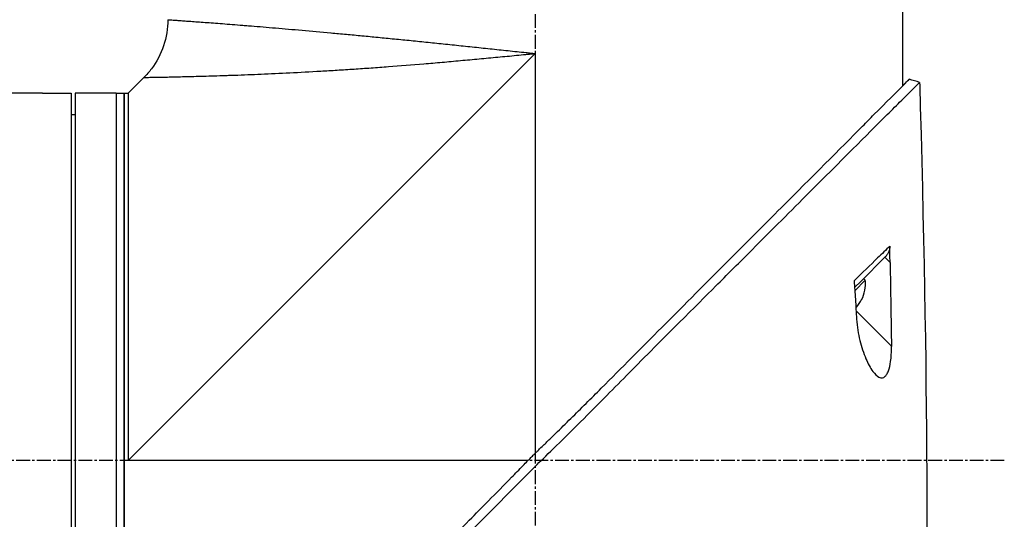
# Model space of a CAD drawing. Header units: millimetres. Extents: x 0 to 4378, y 0 to 2376.
# Tile 50 of 236: x 301 to 421, y 1632 to 1694. Entities that reach past the tile are written whole.
import ezdxf

# ---------------------------------------------------------------- set-up
doc = ezdxf.new("R2010")
doc.units = ezdxf.units.MM
doc.header["$LTSCALE"] = 0.2
doc.linetypes.add('CENTER2', pattern=[1.125, 0.75, -0.125, 0.125, -0.125])
doc.layers.add('02_Center Line', color=1, linetype='CENTER2')

# ---------------------------------------------------------------- blocks, each defined once
blk = doc.blocks.new('A$C7a2e7851')
for p, q in [((201.25, 1036.65), (201.25, 1025.7)), ((106.4, 979.85), (156.25, 1029.7)), ((156.25, 1029.7), (156.25, 980.73)), ((107.9, 1026.35), (108.32, 1026.77)), ((106.4, 1024.85), (107.9, 1026.35)), ((107.9, 1026.35), (107.9, 1026.35)), ((95.9, 1024.85), (84.98, 1024.85)), ((96.4, 1024.85), (99.4, 1024.85)), ((99.4, 1024.85), (99.4, 934.85)), ((99.9, 1024.85), (99.9, 934.85)), ((104.9, 1024.85), (99.9, 1024.85)), ((104.9, 1024.85), (104.9, 934.85)), ((104.9, 1024.85), (104.9, 934.85)), ((104.9, 1024.85), (105.9, 1024.85)), ((105.9, 1024.85), (106.4, 1024.85)), ((105.9, 934.85), (105.9, 1024.85)), ((105.9, 1024.85), (105.9, 934.85)), ((106.4, 1024.85), (106.4, 1024.85)), ((99.4, 1022.24), (99.9, 1022.25)), ((199.11, 1004.75), (196.18, 1001.82)), ((197.66, 1004.12), (197.66, 1004.12)), ((197.68, 1004.14), (197.68, 1004.14)), ((199.11, 1004.75), (199.73, 1004.12)), ((196.18, 1001.82), (195.39, 1001.03)), ((196.7, 1001.92), (195.41, 1000.63)), ((196.49, 1002.13), (196.7, 1001.92)), ((196.25, 999.54), (196.24, 999.55)), ((195.63, 998.62), (195.54, 998.72)), ((199.9, 993.84), (195.57, 998.17)), ((155.37, 979.85), (106.4, 979.85))]:
    blk.add_line(p, q)
for radius, start, end in [(4.52, 333.7131, 4.7607), (4.5, 319.6154, 333.7759)]:
    blk.add_arc((192.2, 1001.54), radius, start, end)
at = {"extrusion": (0, 0, -1)}
for centre, major_axis, ratio, start_param, end_param in [((-2323.9, 932.01), (101.98, 2690.77), 0.938894, 1.500251, 1.501378), ((174, 1285.85), (-26.02, 366.09), 0.042138, 2.37416, 2.795052), ((181.51, 1160.08), (14.62, -235.71), 0.048312, 5.438434, 5.498234)]:
    blk.add_ellipse(centre, major_axis=major_axis, ratio=ratio, start_param=start_param, end_param=end_param, dxfattribs=at)
for points, knots in [([(111.25, 1033.84), (111.25, 1032.76), (111.07, 1031.67), (110.38, 1029.64), (109.88, 1028.67), (108.96, 1027.45), (108.65, 1027.1), (108.32, 1026.77)], [0, 0, 0, 0, 0.3242583, 0.3242583, 0.6426929, 0.6426929, 0.7824853, 0.7824853, 0.7824853, 0.7824853]), ([(111.25, 1033.84), (111.25, 1033.84), (111.25, 1033.84), (111.26, 1033.84), (111.27, 1033.84), (111.29, 1033.84), (111.3, 1033.84), (111.34, 1033.84), (111.4, 1033.83), (111.47, 1033.83), (111.54, 1033.82), (111.63, 1033.82), (111.74, 1033.81), (111.84, 1033.8), (111.97, 1033.79), (112.11, 1033.78), (112.26, 1033.77), (112.42, 1033.76), (112.59, 1033.75), (112.77, 1033.74), (112.97, 1033.72), (113.19, 1033.71), (113.29, 1033.7), (113.4, 1033.69), (113.52, 1033.68), (113.52, 1033.68), (113.52, 1033.68), (113.52, 1033.68), (113.64, 1033.67), (113.76, 1033.67), (113.88, 1033.66), (113.88, 1033.66), (113.88, 1033.66), (113.88, 1033.66), (114.13, 1033.64), (114.4, 1033.62), (114.68, 1033.6), (114.68, 1033.6), (114.68, 1033.6), (114.69, 1033.6), (114.97, 1033.58), (115.26, 1033.56), (115.58, 1033.53), (115.58, 1033.53), (115.58, 1033.53), (115.58, 1033.53), (115.89, 1033.51), (116.22, 1033.49), (116.56, 1033.46), (116.57, 1033.46), (116.57, 1033.46), (116.57, 1033.46), (116.92, 1033.43), (117.27, 1033.41), (117.65, 1033.38), (117.65, 1033.38), (117.65, 1033.38), (117.66, 1033.38), (118.03, 1033.35), (118.42, 1033.32), (118.83, 1033.29), (118.83, 1033.29), (118.83, 1033.29), (118.84, 1033.29), (119.24, 1033.26), (119.66, 1033.22), (120.1, 1033.19), (120.1, 1033.19), (120.11, 1033.19), (120.11, 1033.19), (120.33, 1033.17), (120.55, 1033.15), (120.77, 1033.13), (121, 1033.12), (121.23, 1033.1), (121.47, 1033.08), (121.47, 1033.08), (121.47, 1033.08), (121.48, 1033.08), (121.94, 1033.04), (122.42, 1033), (122.91, 1032.96), (122.92, 1032.96), (122.92, 1032.96), (122.93, 1032.96), (123.42, 1032.92), (123.92, 1032.88), (124.43, 1032.83), (124.44, 1032.83), (124.44, 1032.83), (124.45, 1032.83), (125.48, 1032.75), (126.56, 1032.65), (127.69, 1032.55), (127.69, 1032.55), (127.7, 1032.55), (127.7, 1032.55), (128.83, 1032.45), (130.01, 1032.35), (131.23, 1032.24), (131.24, 1032.24), (131.24, 1032.23), (131.25, 1032.23), (131.86, 1032.18), (132.48, 1032.12), (133.11, 1032.06), (133.11, 1032.06), (133.12, 1032.06), (133.12, 1032.06), (133.75, 1032), (134.39, 1031.94), (135.03, 1031.88), (135.04, 1031.88), (135.04, 1031.88), (135.05, 1031.88), (135.69, 1031.82), (136.34, 1031.75), (136.99, 1031.69), (137, 1031.69), (137.01, 1031.69), (137.01, 1031.69), (137.67, 1031.62), (138.33, 1031.56), (139, 1031.49), (139.01, 1031.49), (139.01, 1031.49), (139.02, 1031.49), (139.69, 1031.43), (140.36, 1031.36), (141.05, 1031.29), (141.05, 1031.29), (141.06, 1031.29), (141.06, 1031.29), (141.74, 1031.22), (142.44, 1031.15), (143.13, 1031.08), (143.14, 1031.08), (143.14, 1031.08), (143.15, 1031.08), (143.84, 1031), (144.55, 1030.93), (145.26, 1030.86), (145.26, 1030.86), (145.27, 1030.86), (145.27, 1030.86), (145.99, 1030.78), (146.71, 1030.71), (147.44, 1030.63), (148.16, 1030.56), (148.89, 1030.48), (149.62, 1030.4), (150.35, 1030.33), (151.09, 1030.25), (151.82, 1030.17), (152.19, 1030.13), (152.56, 1030.09), (152.93, 1030.05), (153.3, 1030.01), (153.66, 1029.97), (154.03, 1029.93), (154.4, 1029.9), (154.77, 1029.86), (155.14, 1029.82), (155.33, 1029.8), (155.51, 1029.78), (155.7, 1029.76), (155.88, 1029.74), (156.07, 1029.72), (156.25, 1029.7)], [0.07060728, 0.07060728, 0.07060728, 0.07060728, 0.07170361, 0.07170361, 0.07170361, 0.07280828, 0.07280828, 0.07280828, 0.07501635, 0.07501635, 0.07501635, 0.07721945, 0.07721945, 0.07721945, 0.07943249, 0.07943249, 0.07943249, 0.08163213, 0.08163213, 0.08163213, 0.08384862, 0.08384862, 0.08384862, 0.08494202, 0.08494202, 0.08494202, 0.08495266, 0.08495266, 0.08495266, 0.08604529, 0.08604529, 0.08604529, 0.08605669, 0.08605669, 0.08605669, 0.08825193, 0.08825193, 0.08825193, 0.08826476, 0.08826476, 0.08826476, 0.09045866, 0.09045866, 0.09045866, 0.09047283, 0.09047283, 0.09047283, 0.09266548, 0.09266548, 0.09266548, 0.0926809, 0.0926809, 0.0926809, 0.09487241, 0.09487241, 0.09487241, 0.09488896, 0.09488896, 0.09488896, 0.09707944, 0.09707944, 0.09707944, 0.09709703, 0.09709703, 0.09709703, 0.0992866, 0.0992866, 0.0992866, 0.0993051, 0.0993051, 0.0993051, 0.10038972, 0.10038972, 0.10038972, 0.10149384, 0.10149384, 0.10149384, 0.10151317, 0.10151317, 0.10151317, 0.10370128, 0.10370128, 0.10370128, 0.10372124, 0.10372124, 0.10372124, 0.10590889, 0.10590889, 0.10590889, 0.10592931, 0.10592931, 0.10592931, 0.11032469, 0.11032469, 0.11032469, 0.11034544, 0.11034544, 0.11034544, 0.11474132, 0.11474132, 0.11474132, 0.11476158, 0.11476158, 0.11476158, 0.11694994, 0.11694994, 0.11694994, 0.11696965, 0.11696965, 0.11696965, 0.11915879, 0.11915879, 0.11915879, 0.11917771, 0.11917771, 0.11917771, 0.12136786, 0.12136786, 0.12136786, 0.12138578, 0.12138578, 0.12138578, 0.12357717, 0.12357717, 0.12357717, 0.12359385, 0.12359385, 0.12359385, 0.12578671, 0.12578671, 0.12578671, 0.12580192, 0.12580192, 0.12580192, 0.12799646, 0.12799646, 0.12799646, 0.12800999, 0.12800999, 0.12800999, 0.13020641, 0.13020641, 0.13020641, 0.13021805, 0.13021805, 0.13021805, 0.13242612, 0.13242612, 0.13242612, 0.13463419, 0.13463419, 0.13463419, 0.13684226, 0.13684226, 0.13684226, 0.13794629, 0.13794629, 0.13794629, 0.13905033, 0.13905033, 0.13905033, 0.14015436, 0.14015436, 0.14015436, 0.14070638, 0.14070638, 0.14070638, 0.1412584, 0.1412584, 0.1412584, 0.1412584]), ([(108.32, 1026.77), (108.32, 1026.77), (108.32, 1026.77), (108.36, 1026.77), (108.54, 1026.77), (108.84, 1026.78), (109.38, 1026.79), (110.06, 1026.8), (110.79, 1026.82), (111.19, 1026.82), (111.61, 1026.83), (112.21, 1026.85), (113.03, 1026.87), (114.11, 1026.89), (115.29, 1026.92), (116.57, 1026.96), (117.72, 1027), (118.69, 1027.03), (119.7, 1027.06), (121.02, 1027.11), (123.21, 1027.2), (126.14, 1027.33), (129, 1027.49), (130.98, 1027.6), (132.33, 1027.69), (134.05, 1027.8), (136.14, 1027.94), (138.97, 1028.15), (141.87, 1028.38), (144.84, 1028.63), (147.1, 1028.84), (149.37, 1029.05), (151.66, 1029.26), (153.57, 1029.44), (154.91, 1029.57), (155.68, 1029.64), (156.06, 1029.68), (156.25, 1029.7)], [0.07327246, 0.07327246, 0.07327246, 0.07327246, 0.0732784, 0.0755701, 0.07786179, 0.08015349, 0.08244518, 0.08702857, 0.08817442, 0.08932027, 0.09046611, 0.09161196, 0.09390366, 0.09619535, 0.09848705, 0.10077874, 0.10307044, 0.10421629, 0.10536213, 0.10765383, 0.10994553, 0.11452892, 0.11911231, 0.12025815, 0.121404, 0.1236957, 0.12598739, 0.12827909, 0.13286248, 0.13515417, 0.13744587, 0.13973756, 0.14202926, 0.14432096, 0.1454668, 0.14603973, 0.14661265, 0.14661265, 0.14661265, 0.14661265]), ([(109.74, 932.56), (109.74, 932.57), (109.89, 932.68), (111.54, 934.34), (112.56, 935.39), (114.71, 937.54), (115.7, 938.51), (117.36, 940.16), (117.99, 940.8), (119.29, 942.1), (119.96, 942.77), (121.04, 943.85), (121.41, 944.22), (124.55, 947.37), (127.25, 950.02), (131.42, 954.18), (134.44, 957.25), (141.9, 964.75), (145.54, 968.37), (152.43, 975.26), (154.85, 977.75), (157.73, 980.58), (159.67, 982.43), (164.1, 986.87), (165.95, 988.75), (172.37, 995.25), (175.92, 998.76), (179.74, 1002.58), (181.07, 1003.91), (184.83, 1007.67), (187.2, 1010.04), (193.84, 1016.68), (197, 1019.85), (199.79, 1022.62), (200.39, 1023.21), (201.68, 1024.49), (202.3, 1025.1), (203.13, 1025.94), (203.35, 1026.17), (203.35, 1026.17)], [0.007059, 0.007059, 0.007059, 0.007059, 0.615438, 0.615438, 1.069569, 1.069569, 1.371276, 1.371276, 1.544721, 1.544721, 1.716113, 1.716113, 1.805171, 1.805171, 2.453917, 2.453917, 3.119268, 3.119268, 3.710855, 3.710855, 4.236876, 4.236876, 4.642605, 4.642605, 4.934699, 4.934699, 5.667174, 5.667174, 6.066186, 6.066186, 6.818123, 6.818123, 8.314738, 8.314738, 8.772171, 8.772171, 9.455351, 9.455351, 10.137965, 10.137965, 10.137965, 10.137965]), ([(156.88, 981.35), (156.9, 981.37), (156.99, 981.46), (157.19, 981.65), (157.27, 981.72), (157.5, 981.95), (157.66, 982.1), (158.13, 982.56), (158.44, 982.86), (159.38, 983.78), (160, 984.39), (161.87, 986.23), (163.11, 987.47), (166.84, 991.19), (169.32, 993.69), (177.55, 1001.96), (182.43, 1006.84), (190.16, 1014.58), (193.62, 1018.04), (196.85, 1021.29), (197.32, 1021.77), (199.31, 1023.77), (200.51, 1024.96), (201.53, 1025.99), (201.74, 1026.2), (201.96, 1026.41), (202.01, 1026.47), (202.06, 1026.51), (202.07, 1026.53), (202.08, 1026.54), (202.08, 1026.54), (202.09, 1026.54), (202.09, 1026.54), (202.09, 1026.54)], [0.0003975, 0.0003975, 0.0003975, 0.0003975, 0.0037334, 0.0037334, 0.0059736, 0.0059736, 0.0104554, 0.0104554, 0.0194241, 0.0194241, 0.0373842, 0.0373842, 0.0734232, 0.0734232, 0.1463793, 0.1463793, 0.3201527, 0.3201527, 0.4871586, 0.4871586, 0.516686, 0.516686, 0.6197489, 0.6197489, 0.6590143, 0.6590143, 0.678683, 0.678683, 0.6884419, 0.6884419, 0.6932923, 0.6932923, 0.6950052, 0.6950052, 0.6950052, 0.6950052]), ([(202.08, 1026.54), (202.08, 1026.54), (202.08, 1026.54), (202.08, 1026.54), (202.07, 1026.53), (202.06, 1026.52), (202.04, 1026.51), (201.98, 1026.46), (201.93, 1026.41), (201.71, 1026.2), (201.51, 1026), (201.25, 1025.73)], [0.0212085, 0.0212085, 0.0212085, 0.0212085, 0.039197, 0.039197, 0.0769304, 0.0769304, 0.152825, 0.152825, 0.3056694, 0.3056694, 0.5941457, 0.5941457, 0.5941457, 0.5941457]), ([(95.9, 1024.85), (95.9, 1024.85), (95.9, 1024.85), (95.9, 1024.85), (95.9, 1024.85), (95.91, 1024.85), (95.92, 1024.85), (95.94, 1024.85), (95.96, 1024.85), (96.03, 1024.85), (96.08, 1024.85), (96.19, 1024.85), (96.25, 1024.85), (96.33, 1024.85), (96.35, 1024.85), (96.37, 1024.85), (96.38, 1024.85), (96.4, 1024.85), (96.4, 1024.85), (96.4, 1024.85)], [0.075338, 0.075338, 0.075338, 0.075338, 0.07835287, 0.07835287, 0.08277181, 0.08277181, 0.09154294, 0.09154294, 0.10656287, 0.10656287, 0.12559133, 0.12559133, 0.14537615, 0.14537615, 0.15038004, 0.15038004, 0.15351327, 0.15351327, 0.15403471, 0.15403471, 0.15403471, 0.15403471]), ([(106.4, 1024.85), (106.4, 1024.83), (106.4, 1024.76), (106.4, 1024.5), (106.4, 1024.28), (106.4, 1023.72), (106.4, 1023.37), (106.4, 1022.52), (106.4, 1022.04), (106.4, 1020.93), (106.4, 1020.31), (106.4, 1018.94), (106.4, 1018.2), (106.4, 1016.59), (106.4, 1015.72), (106.4, 1013.88), (106.4, 1012.91), (106.4, 1010.85), (106.4, 1009.78), (106.4, 1007.66), (106.4, 1006.62), (106.4, 1003.69), (106.4, 1001.72), (106.4, 998.91), (106.4, 998.14), (106.4, 995.97), (106.4, 994.57), (106.4, 991), (106.4, 988.81), (106.4, 984.38), (106.4, 982.15), (106.4, 979.89), (106.4, 979.87), (106.4, 979.85)], [7.115104, 7.115104, 7.115104, 7.115104, 7.503081, 7.503081, 7.941245, 7.941245, 8.379363, 8.379363, 8.81754, 8.81754, 9.255686, 9.255686, 9.693876, 9.693876, 10.132032, 10.132032, 10.570233, 10.570233, 11.008387, 11.008387, 11.398553, 11.398553, 12.081509, 12.081509, 12.337551, 12.337551, 12.785597, 12.785597, 13.457918, 13.457918, 14.130202, 14.130202, 14.135687, 14.135687, 14.135687, 14.135687]), ([(199.7, 1006.11), (199.24, 1005.66), (198.74, 1005.17), (198.21, 1004.66), (197.32, 1003.79), (196.35, 1002.85), (195.32, 1001.86)], [0, 0, 0, 0, 0.371058, 0.371058, 0.371058, 1, 1, 1, 1]), ([(199.7, 1006.11), (199.7, 1005.99), (199.69, 1005.87), (199.64, 1005.62), (199.6, 1005.49), (199.49, 1005.25), (199.42, 1005.14), (199.28, 1004.93), (199.2, 1004.84), (199.11, 1004.75)], [0, 0, 0, 0, 0.0370329, 0.0370329, 0.076468, 0.076468, 0.1152358, 0.1152358, 0.1527656, 0.1527656, 0.1527656, 0.1527656]), ([(199.73, 1004.12), (199.73, 1004.45), (199.72, 1004.79), (199.71, 1005.43), (199.71, 1005.8), (199.7, 1006.11)], [-0.1913085, -0.1913085, -0.1913085, -0.1913085, -0.0940503, -0.0940503, 0, 0, 0, 0]), ([(195.33, 1001.84), (195.35, 1001.49), (195.38, 1001.08), (195.43, 1000.37), (195.46, 999.98), (195.48, 999.61)], [-0.2166132, -0.2166132, -0.2166132, -0.2166132, -0.1116759, -0.1116759, 0, 0, 0, 0]), ([(195.48, 999.61), (195.51, 999.2), (195.53, 998.79), (195.58, 997.97), (195.61, 997.56), (195.64, 997.15)], [0.000001, 0.000001, 0.000001, 0.000001, 0.1240778, 0.1240778, 0.2481545, 0.2481545, 0.2481545, 0.2481545]), ([(195.64, 997.15), (195.69, 996.26), (195.84, 995.37), (196.23, 993.76), (196.49, 992.99), (197.02, 991.74), (197.31, 991.19), (197.88, 990.42), (198.13, 990.18), (198.52, 989.99), (198.67, 989.96), (198.91, 990.01), (199, 990.05), (199.17, 990.19), (199.24, 990.27), (199.4, 990.5), (199.47, 990.66), (199.66, 991.17), (199.74, 991.56), (199.88, 992.52), (199.91, 993.15), (199.9, 993.84)], [-1.596737, -1.596737, -1.596737, -1.596737, -1.33399, -1.33399, -1.081083, -1.081083, -0.864266, -0.864266, -0.684891, -0.684891, -0.576042, -0.576042, -0.504751, -0.504751, -0.44002, -0.44002, -0.35801, -0.35801, -0.205711, -0.205711, -0.000001, -0.000001, -0.000001, -0.000001]), ([(154.76, 979.22), (154.94, 979.41), (155.13, 979.61), (155.42, 979.9), (155.52, 980), (155.69, 980.17), (155.75, 980.24), (155.88, 980.36), (155.94, 980.43), (156.08, 980.56), (156.16, 980.64), (156.33, 980.81), (156.42, 980.9), (156.63, 981.11), (156.76, 981.23), (156.88, 981.35)], [0.0002958, 0.0002958, 0.0002958, 0.0002958, 0.0803707, 0.0803707, 0.1241416, 0.1241416, 0.1519625, 0.1519625, 0.1775479, 0.1775479, 0.210957, 0.210957, 0.2493552, 0.2493552, 0.3001905, 0.3001905, 0.3001905, 0.3001905]), ([(109.56, 934.01), (109.56, 934.02), (109.57, 934.03), (109.73, 934.19), (110.25, 934.71), (111.45, 935.9), (111.83, 936.28), (112.74, 937.19), (113.27, 937.72), (114.61, 939.05), (115.46, 939.9), (118.99, 943.41), (122.14, 946.57), (126.15, 950.56), (126.75, 951.17), (129.18, 953.59), (131.07, 955.47), (134.46, 958.85), (135.94, 960.34), (139.92, 964.3), (142.46, 966.81), (146.05, 970.41), (147.12, 971.47), (148.96, 973.32), (149.74, 974.11), (151.47, 975.86), (152.42, 976.82), (153.83, 978.27), (154.29, 978.74), (154.76, 979.22)], [-8.584088, -8.584088, -8.584088, -8.584088, -8.41957, -8.41957, -7.405825, -7.405825, -7.009362, -7.009362, -6.570806, -6.570806, -5.993954, -5.993954, -4.313633, -4.313633, -4.020302, -4.020302, -3.14591, -3.14591, -2.482877, -2.482877, -1.393563, -1.393563, -0.939479, -0.939479, -0.605419, -0.605419, -0.199748, -0.199748, -0.000287, -0.000287, -0.000287, -0.000287])]:
    blk.add_open_spline(points, degree=3, knots=knots)
for points in [[(203.35, 1026.17), (202.93, 1026.29), (202.51, 1026.42), (202.09, 1026.54)], [(203.35, 1026.17), (203.35, 1026.17), (203.35, 1026.17), (203.35, 1026.17)], [(195.32, 1001.86), (195.32, 1001.85), (195.32, 1001.84), (195.33, 1001.84)]]:
    blk.add_open_spline(points, degree=3)
at = {"layer": '02_Center Line', "ltscale": 11.288275}
for p, q in [((156.25, 1156.44), (156.25, 911.45)), ((213.73, 979.85), (-48.74, 979.85))]:
    blk.add_line(p, q, dxfattribs=at)

msp = doc.modelspace()

# ---------------------------------------------------------------- block references
msp.add_blockref('A$C7a2e7851', (207.561, 659.684))

doc.saveas('drawing.dxf')
